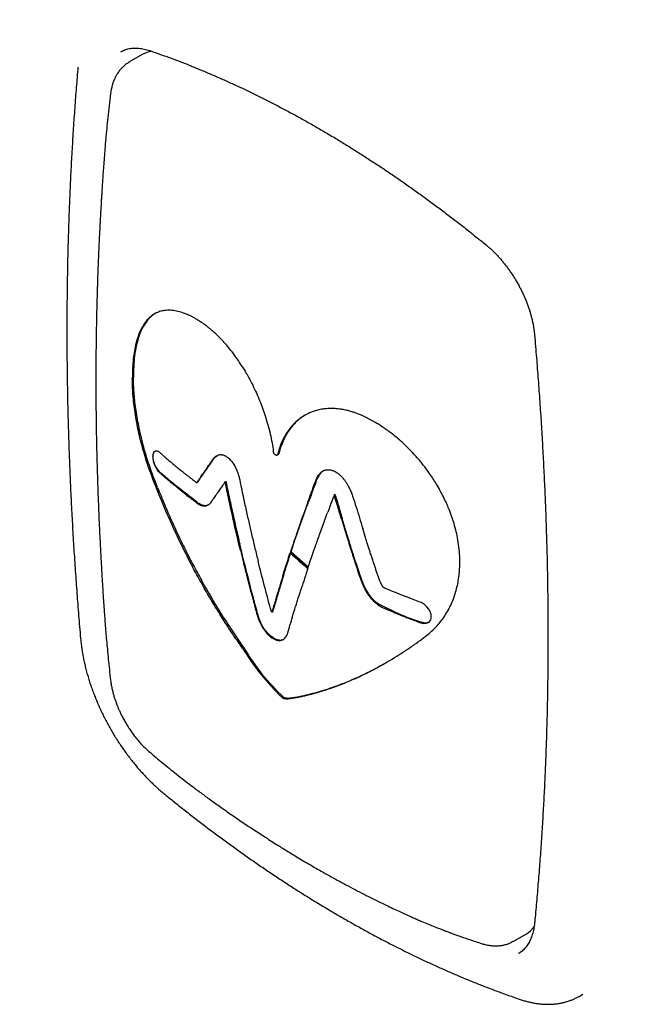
# Model space of a CAD drawing. Header units: millimetres. Extents: x 8 to 947, y 12 to 569.
# Tile 19 of 25: x 739 to 756, y 90 to 118. Entities that reach past the tile are written whole.
import ezdxf

# ---------------------------------------------------------------- set-up
doc = ezdxf.new("R2010")
doc.units = ezdxf.units.MM

msp = doc.modelspace()

# ---------------------------------------------------------------- linework, layer by layer
at = {"color": 7, "linetype": 'Continuous', "lineweight": 30}
for p, q in [((741.595, 116.718), (741.588, 116.714)), ((742.188, 116.635), (741.818, 116.422)), ((745.975, 105.385), (746.007, 105.404)), ((742.592, 104.458), (742.494, 104.71)), ((742.625, 104.478), (742.526, 104.729)), ((743.725, 104.622), (743.752, 104.638)), ((747.048, 104.626), (747.064, 104.671)), ((747.603, 104.284), (747.581, 104.272)), ((747.785, 103.6), (747.928, 103.128)), ((747.949, 103.14), (747.806, 103.611)), ((748.45, 103.107), (748.382, 103.325)), ((744.948, 102.724), (744.907, 102.892)), ((744.969, 102.737), (744.93, 102.898)), ((746.367, 102.708), (746.352, 102.663)), ((746.373, 102.675), (746.352, 102.663)), ((746.848, 102.225), (746.352, 102.663)), ((746.388, 102.72), (746.373, 102.675)), ((746.373, 102.675), (746.856, 102.249)), ((746.863, 102.271), (747.013, 102.712)), ((746.848, 102.225), (746.863, 102.271)), ((749.993, 100.185), (750.141, 100.295)), ((746.129, 98.575), (746.161, 98.594)), ((752.608, 91.734), (752.979, 91.948)), ((752.754, 91.393), (752.757, 91.395)), ((754.457, 90.193), (754.562, 90.254))]:
    msp.add_line(p, q, dxfattribs=at)
at = {"color": 7, "linetype": 'Continuous', "lineweight": 30, "flags": 128}
for points in [[(743.742, 104.637), (743.742, 104.637), (743.743, 104.636), (743.744, 104.635), (743.745, 104.635), (743.75, 104.636), (743.759, 104.644), (743.804, 104.707), (743.832, 104.749), (743.882, 104.822), (743.944, 104.913), (743.996, 104.989), (744.032, 105.042), (744.045, 105.061), (744.049, 105.067), (744.051, 105.069), (744.051, 105.07), (744.052, 105.07), (744.052, 105.07), (744.052, 105.071), (744.052, 105.071), (744.052, 105.071), (744.052, 105.071), (744.052, 105.071), (744.117, 105.165), (744.162, 105.232), (744.174, 105.25), (744.176, 105.255), (744.177, 105.256), (744.177, 105.256), (744.177, 105.256), (744.176, 105.256), (744.176, 105.256), (744.176, 105.256), (744.176, 105.256), (744.238, 105.334), (744.305, 105.373)], [(750.007, 100.685), (750.09, 100.665), (750.161, 100.667), (750.218, 100.687), (750.262, 100.722), (750.291, 100.768), (750.306, 100.822), (750.308, 100.881), (750.305, 100.91), (750.298, 100.938), (750.275, 101.002), (750.238, 101.068), (750.186, 101.134), (750.119, 101.194), (750.061, 101.232), (750.004, 101.259), (749.96, 101.274), (749.92, 101.29), (749.846, 101.317), (749.75, 101.354), (749.643, 101.397), (749.529, 101.442), (749.414, 101.487), (749.301, 101.529), (749.217, 101.562), (749.139, 101.593), (749.068, 101.624), (749.046, 101.633), (749.038, 101.637), (749.035, 101.638), (749.033, 101.639), (749.032, 101.639), (749.029, 101.641), (749.026, 101.642), (749.024, 101.642), (749.024, 101.642), (749.024, 101.643), (749.023, 101.643), (749.023, 101.643), (749.023, 101.643), (749.023, 101.643), (749.023, 101.643), (749.023, 101.643), (748.999, 101.653), (748.964, 101.675), (748.943, 101.697), (748.935, 101.708), (748.927, 101.721), (748.918, 101.737), (748.889, 101.8), (748.857, 101.88)]]:
    msp.add_lwpolyline(points, dxfattribs=at)
at = {"color": 7, "linetype": 'Continuous', "lineweight": 30}
for centre, radius, start, end in [((742.543, 116.015), 0.715, 96.1863, 119.7553), ((752.132, 107.208), 6.842, 240.553, 252.0943), ((750.873, 103.531), 6.861, 211.3868, 226.2558), ((750.298, 103.061), 6.089, 210.4559, 227.2002), ((752.615, 92.569), 0.72, 300.3221, 323.7201)]:
    msp.add_arc(centre, radius, start, end, dxfattribs=at)
for points, knots in [([(946.515, 112.884), (945.674, 113.377), (942.356, 115.322), (936.56, 118.718), (929.126, 123.068), (921.693, 127.413), (914.259, 131.754), (906.826, 136.091), (899.392, 140.423), (891.959, 144.75), (884.525, 149.074), (877.092, 153.392), (869.658, 157.706), (862.225, 162.016), (854.791, 166.321), (847.358, 170.621), (839.924, 174.917), (832.49, 179.209), (825.057, 183.496), (817.623, 187.778), (810.19, 192.056), (802.756, 196.33), (795.322, 200.598), (787.889, 204.863), (780.455, 209.123), (773.022, 213.378), (765.588, 217.629), (758.155, 221.875), (750.721, 226.117), (743.288, 230.354), (735.855, 234.587), (729.861, 237.996), (726.346, 239.994), (725.309, 240.583)], [0, 0, 0, 0, 0.011399, 0.045004, 0.078608, 0.112213, 0.145817, 0.179422, 0.213026, 0.246631, 0.280235, 0.31384, 0.347444, 0.381049, 0.414653, 0.448258, 0.481862, 0.515467, 0.549071, 0.582676, 0.61628, 0.649885, 0.683489, 0.717094, 0.750698, 0.784303, 0.817907, 0.851512, 0.885116, 0.918721, 0.952325, 0.98593, 1, 1, 1, 1]), ([(741.589, 116.714), (741.596, 116.718), (741.621, 116.733), (741.667, 116.755), (741.727, 116.778), (741.79, 116.796), (741.855, 116.808), (741.922, 116.816), (741.991, 116.819), (742.062, 116.818), (742.134, 116.811), (742.208, 116.799), (742.283, 116.783), (742.348, 116.765), (742.389, 116.751), (742.403, 116.747)], [0, 0, 0, 0, 0.0328, 0.118442, 0.203979, 0.289198, 0.373951, 0.458164, 0.541827, 0.624981, 0.707693, 0.790042, 0.872106, 0.953956, 1, 1, 1, 1]), ([(742.403, 116.747), (742.455, 116.729), (742.605, 116.677), (742.855, 116.588), (743.152, 116.478), (743.45, 116.363), (743.748, 116.243), (744.047, 116.119), (744.347, 115.989), (744.647, 115.855), (744.947, 115.716), (745.248, 115.573), (745.549, 115.425), (745.85, 115.272), (746.152, 115.114), (746.454, 114.952), (746.756, 114.785), (747.058, 114.614), (747.36, 114.439), (747.662, 114.258), (747.964, 114.074), (748.266, 113.885), (748.567, 113.691), (748.869, 113.493), (749.17, 113.291), (749.471, 113.085), (749.771, 112.874), (750.071, 112.659), (750.37, 112.44), (750.669, 112.216), (750.968, 111.989), (751.266, 111.757), (751.555, 111.528), (751.745, 111.374), (751.837, 111.3)], [0, 0, 0, 0, 0.016725, 0.048523, 0.08032, 0.112116, 0.143913, 0.175708, 0.207504, 0.239299, 0.271094, 0.302889, 0.334684, 0.366478, 0.398273, 0.430067, 0.461862, 0.493657, 0.525452, 0.557247, 0.589042, 0.620837, 0.652633, 0.684429, 0.716225, 0.748022, 0.779818, 0.811615, 0.843412, 0.87521, 0.907008, 0.938806, 0.970605, 1, 1, 1, 1]), ([(741.827, 116.422), (741.802, 116.407), (741.755, 116.378), (741.697, 116.333), (741.655, 116.296), (741.62, 116.262), (741.59, 116.229), (741.561, 116.194), (741.53, 116.154), (741.5, 116.111), (741.474, 116.068), (741.452, 116.029), (741.432, 115.989), (741.41, 115.942), (741.389, 115.891), (741.373, 115.847), (741.361, 115.81), (741.351, 115.777), (741.34, 115.736), (741.328, 115.683), (741.314, 115.617), (741.307, 115.567), (741.304, 115.54)], [0, 0, 0, 0, 0.085095, 0.156652, 0.215403, 0.264262, 0.303767, 0.34464, 0.394761, 0.450283, 0.497585, 0.536373, 0.5774, 0.626812, 0.680621, 0.729063, 0.757641, 0.785755, 0.823238, 0.871418, 0.93032, 1, 1, 1, 1]), ([(740.388, 116.284), (740.386, 116.262), (740.367, 116.049), (740.334, 115.644), (740.291, 115.07), (740.252, 114.492), (740.217, 113.912), (740.185, 113.33), (740.158, 112.745), (740.135, 112.157), (740.115, 111.567), (740.099, 110.975), (740.088, 110.38), (740.08, 109.783), (740.076, 109.184), (740.076, 108.582), (740.08, 107.978), (740.088, 107.372), (740.099, 106.764), (740.115, 106.154), (740.135, 105.541), (740.158, 104.927), (740.185, 104.31), (740.217, 103.692), (740.252, 103.071), (740.291, 102.449), (740.334, 101.825), (740.381, 101.199), (740.424, 100.671), (740.451, 100.352), (740.461, 100.242)], [0, 0, 0, 0, 0.004473, 0.04201, 0.079547, 0.117083, 0.15462, 0.192157, 0.229693, 0.26723, 0.304767, 0.342303, 0.37984, 0.417377, 0.454913, 0.492449, 0.529986, 0.567522, 0.605058, 0.642594, 0.68013, 0.717666, 0.755201, 0.792737, 0.830272, 0.867807, 0.905342, 0.942877, 0.980412, 1, 1, 1, 1]), ([(741.304, 115.54), (741.289, 115.425), (741.262, 115.201), (741.226, 114.874), (741.195, 114.564), (741.168, 114.272), (741.145, 113.998), (741.124, 113.742), (741.106, 113.504), (741.091, 113.282), (741.078, 113.089), (741.067, 112.922), (741.058, 112.78), (741.05, 112.648), (741.042, 112.523), (741.028, 112.284), (741.009, 111.951), (740.987, 111.518), (740.971, 111.171), (740.959, 110.881), (740.95, 110.646), (740.941, 110.406), (740.932, 110.157), (740.925, 109.901), (740.917, 109.628), (740.91, 109.34), (740.904, 109.036), (740.901, 108.827), (740.899, 108.72)], [0, 0, 0, 0, 0.051183, 0.099788, 0.145827, 0.189313, 0.230255, 0.267998, 0.3033, 0.336168, 0.366604, 0.389204, 0.410252, 0.429747, 0.447707, 0.465196, 0.535572, 0.59449, 0.65514, 0.687606, 0.721201, 0.757529, 0.792342, 0.829396, 0.868693, 0.91023, 0.954001, 1, 1, 1, 1]), ([(751.837, 111.3), (751.85, 111.289), (751.891, 111.255), (751.957, 111.198), (752.034, 111.125), (752.111, 111.05), (752.186, 110.97), (752.259, 110.888), (752.331, 110.802), (752.402, 110.714), (752.47, 110.623), (752.536, 110.529), (752.6, 110.434), (752.661, 110.336), (752.72, 110.236), (752.776, 110.135), (752.829, 110.033), (752.879, 109.93), (752.926, 109.825), (752.97, 109.721), (753.01, 109.615), (753.047, 109.51), (753.081, 109.405), (753.111, 109.301), (753.137, 109.197), (753.16, 109.094), (753.179, 108.992), (753.194, 108.892), (753.203, 108.816), (753.207, 108.774), (753.207, 108.765)], [0, 0, 0, 0, 0.0195258, 0.0567481, 0.093989, 0.1312477, 0.168523, 0.2058138, 0.2431183, 0.2804349, 0.3177619, 0.3550973, 0.3924393, 0.4297859, 0.4671352, 0.5044852, 0.5418335, 0.579178, 0.6165167, 0.6538475, 0.6911686, 0.728478, 0.7657739, 0.8030543, 0.8403175, 0.8775621, 0.9147867, 0.9519902, 0.9891723, 1, 1, 1, 1]), ([(744.999, 107.878), (744.952, 107.951), (744.861, 108.092), (744.721, 108.281), (744.59, 108.445), (744.466, 108.585), (744.354, 108.702), (744.252, 108.8), (744.163, 108.88), (744.087, 108.944), (744.024, 108.994), (743.975, 109.032), (743.933, 109.065), (743.884, 109.096), (743.826, 109.137), (743.752, 109.183), (743.667, 109.234), (743.569, 109.286), (743.476, 109.33), (743.39, 109.365), (743.314, 109.393), (743.235, 109.417), (743.153, 109.436), (743.069, 109.45), (742.984, 109.458), (742.897, 109.458), (742.793, 109.449), (742.678, 109.422), (742.56, 109.371), (742.457, 109.305), (742.365, 109.224), (742.285, 109.131), (742.231, 109.051), (742.198, 108.996), (742.183, 108.969), (742.168, 108.941), (742.154, 108.913), (742.141, 108.885), (742.106, 108.81), (742.057, 108.678), (742.001, 108.477), (741.96, 108.262), (741.932, 108.035), (741.916, 107.799), (741.915, 107.633), (741.914, 107.551)], [0, 0, 0, 0, 0.036021, 0.069103, 0.099315, 0.126711, 0.151323, 0.173167, 0.192243, 0.208533, 0.222013, 0.232652, 0.240422, 0.249974, 0.262706, 0.278412, 0.29699, 0.318331, 0.342334, 0.358648, 0.37595, 0.394225, 0.413467, 0.433671, 0.454841, 0.476987, 0.500125, 0.538338, 0.574444, 0.608544, 0.640698, 0.674431, 0.705761, 0.713569, 0.721211, 0.728687, 0.735995, 0.743136, 0.750108, 0.793246, 0.83578, 0.87772, 0.919069, 0.959828, 1, 1, 1, 1]), ([(742.571, 109.372), (742.562, 109.367), (742.522, 109.346), (742.459, 109.298), (742.346, 109.194), (742.222, 109.023), (742.105, 108.768), (742.025, 108.485), (741.976, 108.187), (741.95, 107.884), (741.948, 107.672), (741.947, 107.57)], [0, 0, 0, 0, 0.020768, 0.08909, 0.155993, 0.317262, 0.470429, 0.615501, 0.752289, 0.880542, 1, 1, 1, 1]), ([(740.899, 108.72), (740.896, 108.449), (740.889, 107.907), (740.889, 107.088), (740.896, 106.538), (740.899, 106.264)], [0, 0, 0, 0, 0.333329, 0.666681, 1, 1, 1, 1]), ([(753.207, 108.765), (753.217, 108.655), (753.244, 108.339), (753.286, 107.816), (753.333, 107.197), (753.375, 106.579), (753.414, 105.964), (753.448, 105.35), (753.479, 104.739), (753.506, 104.129), (753.529, 103.522), (753.548, 102.917), (753.563, 102.313), (753.574, 101.712), (753.582, 101.113), (753.585, 100.516), (753.585, 99.922), (753.58, 99.33), (753.572, 98.74), (753.56, 98.152), (753.544, 97.567), (753.524, 96.984), (753.5, 96.404), (753.472, 95.826), (753.441, 95.251), (753.405, 94.678), (753.366, 94.108), (753.322, 93.541), (753.275, 92.976), (753.236, 92.546), (753.213, 92.305), (753.208, 92.251)], [0, 0, 0, 0, 0.018919, 0.054869, 0.090819, 0.126768, 0.162718, 0.198667, 0.234616, 0.270566, 0.306515, 0.342464, 0.378413, 0.414362, 0.450312, 0.486261, 0.522209, 0.558158, 0.594107, 0.630056, 0.666005, 0.701954, 0.737902, 0.773851, 0.8098, 0.845749, 0.881697, 0.917646, 0.953595, 0.989544, 1, 1, 1, 1]), ([(744.999, 107.878), (745.035, 107.82), (745.099, 107.717), (745.158, 107.61), (745.184, 107.562)], [0, 0, 0, 0, 0.559996, 1, 1, 1, 1]), ([(742.494, 104.71), (742.458, 104.806), (742.387, 104.994), (742.294, 105.275), (742.213, 105.546), (742.144, 105.808), (742.085, 106.061), (742.034, 106.319), (741.99, 106.581), (741.955, 106.846), (741.932, 107.095), (741.918, 107.33), (741.915, 107.478), (741.914, 107.551)], [0, 0, 0, 0, 0.100009, 0.196215, 0.288922, 0.378394, 0.464863, 0.548531, 0.645472, 0.738888, 0.828996, 0.915981, 1, 1, 1, 1]), ([(742.221, 105.666), (742.198, 105.757), (742.151, 105.936), (742.095, 106.199), (742.048, 106.453), (742.01, 106.696), (741.982, 106.93), (741.962, 107.154), (741.95, 107.367), (741.948, 107.503), (741.947, 107.57)], [0, 0, 0, 0, 0.137261, 0.270516, 0.40006, 0.526151, 0.64901, 0.76883, 0.885778, 1, 1, 1, 1]), ([(745.184, 107.562), (745.222, 107.492), (745.296, 107.351), (745.397, 107.136), (745.489, 106.922), (745.572, 106.708), (745.651, 106.479), (745.723, 106.237), (745.787, 105.982), (745.839, 105.735), (745.862, 105.575), (745.873, 105.496)], [0, 0, 0, 0, 0.107257, 0.212898, 0.316929, 0.419347, 0.52015, 0.643867, 0.765063, 0.883761, 1, 1, 1, 1]), ([(746.893, 106.576), (746.847, 106.554), (746.754, 106.51), (746.628, 106.426), (746.512, 106.331), (746.407, 106.226), (746.305, 106.101), (746.209, 105.956), (746.122, 105.789), (746.051, 105.613), (746.015, 105.487), (745.997, 105.425)], [0, 0, 0, 0, 0.107257, 0.212898, 0.316929, 0.419347, 0.52015, 0.643867, 0.765063, 0.883761, 1, 1, 1, 1]), ([(746.771, 106.514), (746.733, 106.49), (746.653, 106.44), (746.542, 106.348), (746.438, 106.243), (746.336, 106.119), (746.24, 105.974), (746.154, 105.807), (746.082, 105.631), (746.047, 105.505), (746.029, 105.443)], [0, 0, 0, 0, 0.106898, 0.224915, 0.341109, 0.455476, 0.59585, 0.733376, 0.868078, 1, 1, 1, 1]), ([(747.121, 106.654), (747.077, 106.642), (746.999, 106.62), (746.925, 106.589), (746.893, 106.576)], [0, 0, 0, 0, 0.559996, 1, 1, 1, 1]), ([(751.108, 102.244), (751.11, 102.325), (751.113, 102.49), (751.095, 102.746), (751.06, 102.995), (751.01, 103.237), (750.965, 103.408), (750.93, 103.521), (750.914, 103.573), (750.896, 103.626), (750.878, 103.679), (750.859, 103.732), (750.839, 103.786), (750.804, 103.875), (750.751, 104.004), (750.671, 104.175), (750.578, 104.358), (750.479, 104.532), (750.378, 104.697), (750.277, 104.85), (750.191, 104.97), (750.126, 105.057), (750.084, 105.11), (750.042, 105.164), (749.998, 105.218), (749.953, 105.272), (749.906, 105.326), (749.825, 105.417), (749.711, 105.539), (749.563, 105.684), (749.42, 105.814), (749.282, 105.93), (749.151, 106.032), (749.023, 106.124), (748.899, 106.207), (748.782, 106.28), (748.695, 106.33), (748.635, 106.363), (748.6, 106.383), (748.566, 106.4), (748.534, 106.417), (748.505, 106.432), (748.475, 106.446), (748.442, 106.463), (748.406, 106.481), (748.364, 106.499), (748.316, 106.519), (748.252, 106.545), (748.17, 106.576), (748.07, 106.61), (747.955, 106.642), (747.839, 106.667), (747.733, 106.684), (747.649, 106.693), (747.58, 106.697), (747.52, 106.699), (747.459, 106.699), (747.371, 106.695), (747.257, 106.684), (747.166, 106.664), (747.121, 106.654)], [0, 0, 0, 0, 0.040148, 0.080865, 0.122155, 0.157285, 0.192822, 0.200858, 0.208915, 0.216992, 0.22509, 0.23321, 0.241351, 0.249513, 0.274142, 0.300646, 0.329009, 0.359225, 0.382998, 0.407816, 0.433699, 0.44266, 0.451747, 0.46096, 0.470303, 0.479776, 0.489383, 0.499127, 0.528976, 0.557202, 0.583835, 0.608888, 0.632355, 0.654218, 0.676757, 0.697181, 0.715415, 0.721962, 0.728154, 0.733987, 0.739455, 0.744553, 0.749278, 0.755215, 0.761935, 0.768419, 0.776679, 0.786699, 0.801676, 0.819353, 0.839712, 0.862745, 0.881691, 0.897662, 0.909034, 0.920497, 0.932053, 0.943705, 0.971562, 1, 1, 1, 1]), ([(740.899, 106.264), (740.901, 106.14), (740.905, 105.899), (740.912, 105.545), (740.921, 105.207), (740.93, 104.886), (740.939, 104.581), (740.949, 104.292), (740.96, 104.021), (740.97, 103.762), (740.981, 103.517), (740.992, 103.286), (741.002, 103.074), (741.012, 102.877), (741.021, 102.694), (741.032, 102.508), (741.042, 102.322), (741.052, 102.136), (741.061, 101.994), (741.067, 101.891), (741.071, 101.818), (741.076, 101.738), (741.082, 101.643), (741.089, 101.528), (741.098, 101.393), (741.108, 101.237), (741.12, 101.061), (741.135, 100.866), (741.151, 100.652), (741.169, 100.424), (741.19, 100.182), (741.213, 99.927), (741.239, 99.656), (741.269, 99.367), (741.292, 99.169), (741.303, 99.067)], [0, 0, 0, 0, 0.052326, 0.102276, 0.149839, 0.19501, 0.237786, 0.278169, 0.316161, 0.351763, 0.386502, 0.418626, 0.448136, 0.475168, 0.500534, 0.524368, 0.55248, 0.578108, 0.601251, 0.611301, 0.620821, 0.631571, 0.644654, 0.660072, 0.678977, 0.70051, 0.724674, 0.75147, 0.780904, 0.81298, 0.845647, 0.880674, 0.918069, 0.95784, 1, 1, 1, 1]), ([(742.526, 104.729), (742.495, 104.812), (742.434, 104.975), (742.353, 105.215), (742.282, 105.444), (742.241, 105.593), (742.221, 105.666)], [0, 0, 0, 0, 0.269821, 0.525874, 0.769019, 1, 1, 1, 1]), ([(743.495, 104.22), (743.477, 104.234), (743.438, 104.264), (743.376, 104.314), (743.304, 104.371), (743.225, 104.435), (743.133, 104.51), (743.035, 104.591), (742.939, 104.671), (742.861, 104.737), (742.804, 104.787), (742.768, 104.82), (742.743, 104.842), (742.722, 104.86), (742.698, 104.88), (742.676, 104.907), (742.638, 104.944), (742.605, 104.992), (742.579, 105.038), (742.558, 105.081), (742.529, 105.151), (742.502, 105.249), (742.491, 105.355), (742.501, 105.441), (742.528, 105.488), (742.557, 105.506), (742.578, 105.511), (742.604, 105.51), (742.638, 105.499), (742.677, 105.476), (742.703, 105.443), (742.735, 105.42), (742.765, 105.392), (742.803, 105.359), (742.864, 105.305), (742.952, 105.23), (743.059, 105.141), (743.168, 105.051), (743.266, 104.972), (743.35, 104.904), (743.424, 104.845), (743.469, 104.81), (743.489, 104.794)], [0, 0, 0, 0, 0.022852, 0.049834, 0.080935, 0.115892, 0.154125, 0.202243, 0.24683, 0.281911, 0.30801, 0.326304, 0.332985, 0.342827, 0.355075, 0.3648, 0.38197, 0.402486, 0.414038, 0.423698, 0.440079, 0.471083, 0.500725, 0.530114, 0.561191, 0.577718, 0.587485, 0.599142, 0.619772, 0.636918, 0.650164, 0.666451, 0.675137, 0.69352, 0.719601, 0.76027, 0.813102, 0.863185, 0.904906, 0.941904, 0.973632, 1, 1, 1, 1]), ([(744.053, 103.996), (744.035, 103.986), (744.003, 103.969), (743.939, 103.966), (743.871, 103.981), (743.805, 104.016), (743.746, 104.044), (743.72, 104.089), (743.652, 104.132), (743.524, 104.231), (743.339, 104.37), (743.124, 104.543), (742.959, 104.675), (742.852, 104.776), (742.773, 104.834), (742.704, 104.893), (742.646, 104.953), (742.597, 105.023), (742.553, 105.105), (742.512, 105.215), (742.496, 105.318), (742.497, 105.388), (742.506, 105.438), (742.525, 105.475), (742.543, 105.501), (742.557, 105.504), (742.559, 105.504)], [0, 0, 0, 0, 0.038319, 0.068335, 0.11462, 0.145678, 0.177042, 0.186808, 0.22232, 0.269805, 0.389881, 0.508233, 0.618749, 0.654492, 0.702007, 0.737984, 0.77584, 0.798393, 0.822876, 0.865041, 0.906809, 0.927824, 0.947858, 0.973369, 0.99688, 1, 1, 1, 1]), ([(743.489, 104.794), (743.504, 104.783), (743.531, 104.761), (743.571, 104.731), (743.61, 104.701), (743.648, 104.671), (743.677, 104.649), (743.694, 104.637), (743.699, 104.632), (743.705, 104.628), (743.71, 104.624), (743.715, 104.62), (743.719, 104.62), (743.722, 104.62), (743.726, 104.622), (743.733, 104.628), (743.744, 104.639), (743.757, 104.656), (743.77, 104.675), (743.781, 104.692), (743.789, 104.704), (743.796, 104.715), (743.817, 104.745), (743.847, 104.791), (743.889, 104.853), (743.931, 104.914), (743.976, 104.98), (744.017, 105.04), (744.053, 105.092), (744.082, 105.133), (744.11, 105.174), (744.138, 105.215), (744.168, 105.259), (744.197, 105.299), (744.229, 105.333), (744.263, 105.361), (744.295, 105.381), (744.326, 105.393), (744.355, 105.401), (744.387, 105.404), (744.424, 105.402), (744.461, 105.395), (744.497, 105.382), (744.532, 105.365), (744.564, 105.346), (744.586, 105.33), (744.595, 105.323)], [0, 0, 0, 0, 0.028293, 0.053797, 0.076351, 0.103427, 0.128259, 0.131507, 0.134959, 0.138996, 0.142274, 0.14576, 0.147243, 0.14964, 0.154072, 0.156813, 0.170572, 0.187778, 0.202808, 0.21784, 0.227462, 0.235426, 0.245506, 0.302343, 0.348246, 0.399044, 0.452106, 0.510398, 0.547387, 0.579679, 0.6101, 0.647257, 0.677671, 0.716061, 0.745242, 0.775197, 0.809099, 0.82707, 0.847581, 0.872738, 0.894892, 0.920487, 0.942261, 0.960742, 0.98312, 1, 1, 1, 1]), ([(745.933, 105.393), (745.926, 105.397), (745.916, 105.403), (745.903, 105.417), (745.894, 105.429), (745.887, 105.444), (745.878, 105.467), (745.875, 105.484), (745.873, 105.496)], [0, 0, 0, 0, 0.217535, 0.328887, 0.443334, 0.565621, 0.699315, 1, 1, 1, 1]), ([(745.997, 105.425), (745.995, 105.415), (745.99, 105.402), (745.981, 105.389), (745.973, 105.383), (745.963, 105.381), (745.95, 105.384), (745.94, 105.389), (745.933, 105.393)], [0, 0, 0, 0, 0.300685, 0.434379, 0.556666, 0.671113, 0.782465, 1, 1, 1, 1]), ([(746.029, 105.443), (746.026, 105.434), (746.022, 105.421), (746.014, 105.408), (746.009, 105.405), (746.007, 105.404)], [0, 0, 0, 0, 0.577756, 0.834644, 1, 1, 1, 1]), ([(744.595, 105.323), (744.607, 105.313), (744.635, 105.29), (744.673, 105.25), (744.711, 105.205), (744.747, 105.155), (744.774, 105.112), (744.793, 105.078), (744.804, 105.058), (744.814, 105.037), (744.825, 105.015), (744.835, 104.992), (744.853, 104.951), (744.877, 104.889), (744.894, 104.835), (744.902, 104.807)], [0, 0, 0, 0, 0.089307, 0.200915, 0.28851, 0.387725, 0.50024, 0.535223, 0.571214, 0.608264, 0.646431, 0.685776, 0.726366, 0.85625, 1, 1, 1, 1]), ([(744.902, 104.807), (744.907, 104.788), (744.917, 104.752), (744.928, 104.708), (744.934, 104.662), (744.947, 104.607), (744.962, 104.528), (744.983, 104.432), (745.005, 104.327), (745.027, 104.223), (745.048, 104.126), (745.075, 103.998), (745.11, 103.838), (745.152, 103.648), (745.205, 103.413), (745.273, 103.121), (745.358, 102.768), (745.417, 102.529), (745.447, 102.409)], [0, 0, 0, 0, 0.022587, 0.043738, 0.054115, 0.078818, 0.112585, 0.151181, 0.198343, 0.24337, 0.281038, 0.317868, 0.403076, 0.480812, 0.555199, 0.69771, 0.847569, 1, 1, 1, 1]), ([(747.064, 104.671), (747.074, 104.695), (747.092, 104.74), (747.123, 104.798), (747.154, 104.844), (747.185, 104.88), (747.214, 104.908), (747.24, 104.927), (747.261, 104.94), (747.278, 104.949), (747.294, 104.957), (747.311, 104.964), (747.328, 104.969), (747.354, 104.976), (747.389, 104.981), (747.436, 104.981), (747.483, 104.974), (747.526, 104.963), (747.552, 104.953), (747.564, 104.949)], [0, 0, 0, 0, 0.114724, 0.213998, 0.300189, 0.375259, 0.440821, 0.498187, 0.531463, 0.563298, 0.593779, 0.622983, 0.650978, 0.677825, 0.75195, 0.81729, 0.891821, 0.952644, 1, 1, 1, 1]), ([(747.284, 104.952), (747.277, 104.949), (747.268, 104.944), (747.258, 104.937), (747.251, 104.932), (747.244, 104.927), (747.238, 104.921), (747.231, 104.915), (747.224, 104.909), (747.205, 104.891), (747.178, 104.86), (747.144, 104.81), (747.113, 104.752), (747.095, 104.707), (747.086, 104.683)], [0, 0, 0, 0, 0.070305, 0.094742, 0.11997, 0.146014, 0.172902, 0.200663, 0.229328, 0.25893, 0.440015, 0.600863, 0.786062, 1, 1, 1, 1]), ([(747.564, 104.949), (747.579, 104.942), (747.615, 104.926), (747.672, 104.89), (747.738, 104.838), (747.801, 104.776), (747.858, 104.707), (747.909, 104.637), (747.96, 104.555), (748.009, 104.462), (748.058, 104.355), (748.086, 104.28), (748.1, 104.24)], [0, 0, 0, 0, 0.06383, 0.144416, 0.240026, 0.350501, 0.433204, 0.524161, 0.624653, 0.736243, 0.860713, 1, 1, 1, 1]), ([(744.521, 104.644), (744.521, 104.644), (744.521, 104.644), (744.521, 104.644), (744.521, 104.644), (744.521, 104.644), (744.52, 104.642), (744.515, 104.633), (744.502, 104.614), (744.48, 104.582), (744.439, 104.523), (744.379, 104.438), (744.312, 104.342), (744.255, 104.261), (744.214, 104.202), (744.183, 104.158), (744.164, 104.13), (744.15, 104.105), (744.127, 104.071), (744.097, 104.032), (744.058, 103.996), (744.008, 103.965), (743.954, 103.953), (743.895, 103.958), (743.835, 103.976), (743.769, 104.007), (743.716, 104.05), (743.67, 104.091), (743.612, 104.133), (743.551, 104.177), (743.513, 104.207), (743.495, 104.22)], [0, 0, 0, 0, 0.000047, 0.000099, 0.000223, 0.000596, 0.001922, 0.006918, 0.025571, 0.054161, 0.090707, 0.179702, 0.276621, 0.337762, 0.390617, 0.430465, 0.452608, 0.469823, 0.499605, 0.541241, 0.583305, 0.625075, 0.686789, 0.719077, 0.760278, 0.814405, 0.847877, 0.877292, 0.919709, 0.96309, 1, 1, 1, 1]), ([(744.907, 102.892), (744.884, 102.989), (744.838, 103.183), (744.771, 103.474), (744.722, 103.695), (744.688, 103.848), (744.669, 103.936), (744.649, 104.029), (744.632, 104.109), (744.617, 104.177), (744.603, 104.242), (744.588, 104.318), (744.571, 104.395), (744.558, 104.46), (744.547, 104.513), (744.538, 104.558), (744.53, 104.595), (744.525, 104.622), (744.522, 104.636), (744.521, 104.642), (744.521, 104.644), (744.521, 104.644), (744.521, 104.644), (744.521, 104.644), (744.521, 104.644)], [0, 0, 0, 0, 0.1672931, 0.3356596, 0.4999916, 0.546266, 0.5967602, 0.6505867, 0.706633, 0.7321636, 0.7669073, 0.8177787, 0.8612633, 0.897746, 0.9276763, 0.9515556, 0.9748135, 0.9897222, 0.9976581, 0.9994434, 0.9998654, 0.9999679, 0.9999932, 1, 1, 1, 1]), ([(744.542, 104.657), (744.542, 104.657), (744.542, 104.657), (744.542, 104.656), (744.542, 104.656), (744.542, 104.655), (744.543, 104.649), (744.548, 104.624), (744.573, 104.502), (744.597, 104.385), (744.618, 104.288)], [0, 0, 0, 0, 0.00004, 0.000159, 0.00064, 0.002602, 0.010766, 0.045957, 0.206835, 1, 1, 1, 1]), ([(746.842, 104.069), (746.865, 104.132), (746.895, 104.214), (746.929, 104.307), (746.974, 104.429), (747.013, 104.532), (747.047, 104.626)], [0, 0, 0, 0, 0.343378, 0.442726, 0.500001, 1, 1, 1, 1]), ([(747.067, 104.634), (747.036, 104.549), (746.994, 104.438), (746.954, 104.328), (746.944, 104.301), (746.944, 104.301), (746.944, 104.301), (746.944, 104.301), (746.942, 104.297), (746.938, 104.286), (746.911, 104.213), (746.886, 104.143), (746.863, 104.08)], [0, 0, 0, 0, 0.4577638, 0.599963, 0.6000054, 0.6000335, 0.6000928, 0.6007184, 0.6027758, 0.6218306, 0.6585573, 1, 1, 1, 1]), ([(747.086, 104.683), (747.082, 104.674), (747.076, 104.658), (747.07, 104.641), (747.067, 104.634)], [0, 0, 0, 0, 0.56, 1, 1, 1, 1]), ([(745.016, 99.958), (744.93, 100.081), (744.753, 100.333), (744.497, 100.724), (744.242, 101.131), (743.993, 101.551), (743.757, 101.97), (743.494, 102.464), (743.205, 103.046), (742.888, 103.736), (742.692, 104.214), (742.592, 104.458)], [0, 0, 0, 0, 0.088233, 0.18021, 0.274581, 0.370165, 0.465929, 0.556084, 0.697995, 0.846185, 1, 1, 1, 1]), ([(742.624, 104.478), (742.688, 104.321), (742.813, 104.012), (743.011, 103.559), (743.213, 103.121), (743.418, 102.699), (743.63, 102.285), (743.869, 101.842), (744.139, 101.372), (744.437, 100.886), (744.739, 100.419), (744.947, 100.121), (745.049, 99.975)], [0, 0, 0, 0, 0.098525, 0.194851, 0.288817, 0.380254, 0.468986, 0.561394, 0.674311, 0.786321, 0.895596, 1, 1, 1, 1]), ([(744.618, 104.288), (744.634, 104.212), (744.667, 104.055), (744.72, 103.816), (744.774, 103.572), (744.828, 103.334), (744.88, 103.11), (744.914, 102.967), (744.93, 102.898)], [0, 0, 0, 0, 0.162524, 0.337741, 0.515586, 0.68855, 0.851243, 1, 1, 1, 1]), ([(747.581, 104.272), (747.566, 104.231), (747.535, 104.15), (747.491, 104.032), (747.446, 103.911), (747.416, 103.83), (747.399, 103.786)], [0, 0, 0, 0, 0.249846, 0.499869, 0.727481, 1, 1, 1, 1]), ([(747.596, 104.229), (747.594, 104.237), (747.589, 104.251), (747.584, 104.265), (747.581, 104.272)], [0, 0, 0, 0, 0.560023, 1, 1, 1, 1]), ([(747.785, 103.6), (747.746, 103.733), (747.685, 103.943), (747.62, 104.153), (747.596, 104.229)], [0, 0, 0, 0, 0.635739, 1, 1, 1, 1]), ([(747.603, 104.284), (747.604, 104.279), (747.607, 104.271), (747.611, 104.26), (747.614, 104.251), (747.617, 104.244), (747.618, 104.241)], [0, 0, 0, 0, 0.339975, 0.559974, 0.779986, 1, 1, 1, 1]), ([(747.618, 104.241), (747.641, 104.165), (747.707, 103.955), (747.768, 103.745), (747.806, 103.611)], [0, 0, 0, 0, 0.3642592, 1, 1, 1, 1]), ([(748.1, 104.24), (748.134, 104.136), (748.233, 103.832), (748.323, 103.527), (748.382, 103.325)], [0, 0, 0, 0, 0.340316, 1, 1, 1, 1]), ([(746.842, 104.069), (746.816, 103.998), (746.764, 103.853), (746.686, 103.635), (746.609, 103.417), (746.545, 103.231), (746.493, 103.08), (746.454, 102.967), (746.42, 102.866), (746.391, 102.781), (746.374, 102.73), (746.367, 102.708)], [0, 0, 0, 0, 0.154139, 0.315713, 0.478278, 0.634841, 0.726817, 0.811454, 0.886666, 0.950274, 1, 1, 1, 1]), ([(746.388, 102.72), (746.394, 102.739), (746.408, 102.779), (746.429, 102.843), (746.453, 102.914), (746.478, 102.988), (746.503, 103.064), (746.53, 103.144), (746.557, 103.221), (746.583, 103.297), (746.608, 103.368), (746.641, 103.463), (746.685, 103.587), (746.741, 103.743), (746.8, 103.909), (746.842, 104.023), (746.863, 104.08)], [0, 0, 0, 0, 0.041109, 0.089632, 0.142953, 0.198889, 0.25564, 0.311738, 0.375431, 0.428316, 0.478626, 0.532539, 0.637336, 0.751858, 0.873862, 1, 1, 1, 1]), ([(747.013, 102.712), (747.027, 102.753), (747.059, 102.844), (747.112, 102.994), (747.174, 103.167), (747.244, 103.362), (747.32, 103.57), (747.373, 103.714), (747.399, 103.786)], [0, 0, 0, 0, 0.116294, 0.256236, 0.41914, 0.602047, 0.798961, 1, 1, 1, 1]), ([(747.928, 103.128), (747.951, 103.053), (747.997, 102.906), (748.065, 102.689), (748.131, 102.483), (748.188, 102.306), (748.236, 102.159), (748.275, 102.043), (748.307, 101.949), (748.328, 101.894), (748.338, 101.87)], [0, 0, 0, 0, 0.176785, 0.350216, 0.515259, 0.666883, 0.773327, 0.865947, 0.94231, 1, 1, 1, 1]), ([(748.359, 101.882), (748.352, 101.9), (748.333, 101.953), (748.26, 102.161), (748.129, 102.562), (748.014, 102.929), (747.949, 103.14)], [0, 0, 0, 0, 0.042417, 0.127349, 0.500004, 1, 1, 1, 1]), ([(748.747, 102.192), (748.735, 102.226), (748.711, 102.298), (748.674, 102.409), (748.636, 102.527), (748.598, 102.641), (748.562, 102.752), (748.527, 102.863), (748.489, 102.982), (748.463, 103.064), (748.45, 103.107)], [0, 0, 0, 0, 0.113505, 0.235878, 0.365312, 0.499998, 0.610627, 0.731588, 0.861896, 1, 1, 1, 1]), ([(744.948, 102.724), (744.974, 102.616), (745.03, 102.386), (745.095, 102.128), (745.141, 101.947), (745.163, 101.86), (745.186, 101.772), (745.209, 101.684), (745.231, 101.598), (745.254, 101.512), (745.287, 101.387), (745.329, 101.23), (745.374, 101.06), (745.406, 100.943), (745.423, 100.882), (745.435, 100.853), (745.445, 100.82), (745.466, 100.765), (745.503, 100.677), (745.562, 100.562), (745.645, 100.438), (745.747, 100.32), (745.825, 100.267), (745.865, 100.239)], [0, 0, 0, 0, 0.123694, 0.265402, 0.29888, 0.332693, 0.366679, 0.400659, 0.434432, 0.467777, 0.500448, 0.579924, 0.651292, 0.697842, 0.716392, 0.723198, 0.734813, 0.75362, 0.78873, 0.836608, 0.887182, 0.940992, 1, 1, 1, 1]), ([(745.886, 100.252), (745.866, 100.264), (745.813, 100.297), (745.717, 100.382), (745.598, 100.53), (745.506, 100.71), (745.464, 100.833), (745.45, 100.881), (745.45, 100.882), (745.45, 100.882), (745.45, 100.882), (745.45, 100.882), (745.45, 100.882), (745.45, 100.882), (745.45, 100.882), (745.45, 100.883), (745.449, 100.884), (745.449, 100.886), (745.448, 100.888), (745.448, 100.888), (745.447, 100.893), (745.438, 100.925), (745.386, 101.107), (745.222, 101.715), (745.076, 102.303), (744.969, 102.737)], [0, 0, 0, 0, 0.030051, 0.076201, 0.139904, 0.226346, 0.281145, 0.28161, 0.281726, 0.281785, 0.281814, 0.281822, 0.281826, 0.28183, 0.28184, 0.281891, 0.282214, 0.283688, 0.28423, 0.284303, 0.284316, 0.289949, 0.321347, 0.49907, 1, 1, 1, 1]), ([(746.14, 102.001), (746.182, 102.136), (746.248, 102.343), (746.317, 102.556), (746.343, 102.635), (746.345, 102.642), (746.346, 102.644), (746.346, 102.644), (746.346, 102.644), (746.346, 102.644), (746.346, 102.644)], [0, 0, 0, 0, 0.628687, 0.968919, 0.991827, 0.997896, 0.999461, 0.999861, 0.999964, 1, 1, 1, 1]), ([(746.161, 102.014), (746.195, 102.121), (746.25, 102.296), (746.316, 102.499), (746.348, 102.599), (746.358, 102.629), (746.359, 102.633)], [0, 0, 0, 0, 0.5193903, 0.8530785, 0.9835028, 1, 1, 1, 1]), ([(746.346, 102.644), (746.346, 102.644), (746.346, 102.644), (746.346, 102.644), (746.346, 102.644), (746.347, 102.644), (746.348, 102.643), (746.353, 102.639), (746.374, 102.619), (746.455, 102.546), (746.6, 102.417), (746.74, 102.293), (746.823, 102.221), (746.838, 102.208), (746.841, 102.206), (746.842, 102.206), (746.842, 102.205), (746.842, 102.205), (746.842, 102.205)], [0, 0, 0, 0, 0.000017, 0.000048, 0.00016, 0.000628, 0.002537, 0.005731, 0.03094, 0.135849, 0.499994, 0.910971, 0.983374, 0.996361, 0.999068, 0.999722, 0.999904, 1, 1, 1, 1]), ([(745.822, 100.989), (745.813, 101.019), (745.744, 101.268), (745.617, 101.741), (745.504, 102.186), (745.447, 102.409)], [0, 0, 0, 0, 0.064031, 0.531661, 1, 1, 1, 1]), ([(746.161, 102.014), (746.148, 101.972), (746.122, 101.889), (746.086, 101.77), (746.058, 101.679), (746.038, 101.612), (746.024, 101.568), (746.011, 101.524), (745.997, 101.476), (745.977, 101.408), (745.952, 101.321), (745.923, 101.225), (745.897, 101.135), (745.873, 101.055), (745.859, 101.005), (745.852, 100.981)], [0, 0, 0, 0, 0.1225221, 0.2371719, 0.3417973, 0.3872566, 0.4301246, 0.4703571, 0.5127183, 0.5705708, 0.6704946, 0.7648457, 0.8521776, 0.9310442, 1, 1, 1, 1]), ([(746.842, 102.205), (746.842, 102.205), (746.842, 102.205), (746.841, 102.204), (746.841, 102.203), (746.839, 102.196), (746.832, 102.175), (746.81, 102.109), (746.757, 101.949), (746.711, 101.805), (746.679, 101.707)], [0, 0, 0, 0, 0.000405, 0.001104, 0.003361, 0.011138, 0.038472, 0.130974, 0.406433, 1, 1, 1, 1]), ([(748.857, 101.88), (748.85, 101.898), (748.833, 101.939), (748.808, 102.01), (748.779, 102.096), (748.758, 102.159), (748.747, 102.192)], [0, 0, 0, 0, 0.17374, 0.402605, 0.680179, 1, 1, 1, 1]), ([(750.628, 100.793), (750.666, 100.848), (750.74, 100.956), (750.834, 101.13), (750.913, 101.308), (750.979, 101.49), (751.031, 101.675), (751.069, 101.863), (751.096, 102.052), (751.104, 102.18), (751.108, 102.244)], [0, 0, 0, 0, 0.137055, 0.270177, 0.399654, 0.525733, 0.648632, 0.768538, 0.885613, 1, 1, 1, 1]), ([(746.14, 102.001), (746.133, 101.979), (746.119, 101.935), (746.098, 101.866), (746.076, 101.795), (746.054, 101.722), (746.031, 101.646), (746.008, 101.57), (745.987, 101.502), (745.97, 101.446), (745.956, 101.397), (745.94, 101.344), (745.922, 101.281), (745.902, 101.214), (745.883, 101.149), (745.866, 101.091), (745.852, 101.043), (745.84, 101.003), (745.833, 100.979), (745.83, 100.968)], [0, 0, 0, 0, 0.0629949, 0.128843, 0.1972727, 0.2679548, 0.3404985, 0.4144469, 0.489273, 0.5363841, 0.5782609, 0.6302902, 0.6914809, 0.7604251, 0.8267769, 0.8824458, 0.9293525, 0.968261, 1, 1, 1, 1]), ([(748.338, 101.87), (748.354, 101.827), (748.386, 101.744), (748.444, 101.622), (748.503, 101.518), (748.564, 101.43), (748.622, 101.358), (748.684, 101.292), (748.728, 101.254), (748.75, 101.234)], [0, 0, 0, 0, 0.1844239, 0.3617373, 0.5305675, 0.6520346, 0.7699861, 0.8855746, 1, 1, 1, 1]), ([(748.768, 101.25), (748.746, 101.269), (748.702, 101.307), (748.641, 101.373), (748.583, 101.445), (748.524, 101.532), (748.464, 101.636), (748.407, 101.757), (748.375, 101.84), (748.359, 101.882)], [0, 0, 0, 0, 0.114322, 0.229875, 0.347842, 0.469352, 0.638242, 0.815583, 1, 1, 1, 1]), ([(746.28, 100.4), (746.282, 100.406), (746.286, 100.42), (746.293, 100.446), (746.303, 100.479), (746.315, 100.521), (746.331, 100.574), (746.347, 100.629), (746.363, 100.685), (746.375, 100.725), (746.385, 100.756), (746.39, 100.775), (746.396, 100.795), (746.402, 100.814), (746.417, 100.866), (746.443, 100.949), (746.481, 101.074), (746.521, 101.207), (746.564, 101.343), (746.604, 101.473), (746.642, 101.593), (746.667, 101.67), (746.679, 101.707)], [0, 0, 0, 0, 0.013851, 0.033321, 0.059658, 0.091813, 0.132114, 0.181417, 0.219226, 0.261395, 0.275564, 0.290173, 0.305223, 0.320714, 0.335109, 0.423847, 0.513795, 0.621833, 0.726294, 0.825097, 0.916692, 1, 1, 1, 1]), ([(748.75, 101.234), (748.777, 101.214), (748.831, 101.172), (748.917, 101.121), (749.004, 101.078), (749.079, 101.048), (749.14, 101.023), (749.188, 101.004), (749.242, 100.981), (749.293, 100.961), (749.334, 100.945), (749.353, 100.937), (749.362, 100.933), (749.365, 100.932), (749.367, 100.931), (749.368, 100.931), (749.369, 100.931), (749.369, 100.93), (749.371, 100.93), (749.377, 100.927), (749.392, 100.922), (749.417, 100.912), (749.452, 100.898), (749.497, 100.88), (749.551, 100.859), (749.616, 100.833), (749.695, 100.802), (749.781, 100.769), (749.863, 100.738), (749.923, 100.715), (749.963, 100.7), (749.986, 100.692), (749.999, 100.687), (750.005, 100.685), (750.006, 100.685), (750.006, 100.685), (750.007, 100.685), (750.007, 100.685), (750.007, 100.685)], [0, 0, 0, 0, 0.068187, 0.138738, 0.209638, 0.279357, 0.319078, 0.35594, 0.392918, 0.449515, 0.477089, 0.489709, 0.495352, 0.497852, 0.498956, 0.499824, 0.499855, 0.500125, 0.500899, 0.503872, 0.515568, 0.535066, 0.562553, 0.598134, 0.641688, 0.692676, 0.749903, 0.829708, 0.894382, 0.943048, 0.969174, 0.98689, 0.996882, 0.999243, 0.999815, 0.999956, 0.999991, 1, 1, 1, 1]), ([(750.242, 100.701), (750.241, 100.701), (750.225, 100.688), (750.181, 100.677), (750.11, 100.672), (750.056, 100.689), (750.028, 100.697)], [0, 0, 0, 0, 0.012411, 0.318221, 0.644857, 1, 1, 1, 1]), ([(750.141, 100.295), (750.19, 100.334), (750.285, 100.409), (750.414, 100.534), (750.528, 100.66), (750.596, 100.75), (750.628, 100.793)], [0, 0, 0, 0, 0.270167, 0.526312, 0.769332, 1, 1, 1, 1]), ([(745.865, 100.239), (745.878, 100.232), (745.903, 100.218), (745.941, 100.203), (745.977, 100.192), (746.012, 100.186), (746.045, 100.184), (746.077, 100.186), (746.107, 100.193), (746.143, 100.206), (746.182, 100.231), (746.222, 100.273), (746.256, 100.329), (746.272, 100.376), (746.28, 100.4)], [0, 0, 0, 0, 0.063013, 0.125905, 0.187468, 0.250873, 0.310905, 0.372484, 0.435746, 0.500874, 0.612549, 0.731917, 0.860517, 1, 1, 1, 1]), ([(740.461, 100.242), (740.463, 100.219), (740.469, 100.15), (740.483, 100.035), (740.502, 99.898), (740.526, 99.76), (740.554, 99.621), (740.585, 99.481), (740.621, 99.34), (740.66, 99.199), (740.702, 99.058), (740.749, 98.917), (740.799, 98.776), (740.852, 98.635), (740.909, 98.494), (740.969, 98.354), (741.032, 98.215), (741.099, 98.077), (741.169, 97.94), (741.241, 97.805), (741.317, 97.671), (741.396, 97.538), (741.477, 97.407), (741.561, 97.279), (741.647, 97.152), (741.736, 97.028), (741.827, 96.906), (741.92, 96.786), (742.015, 96.67), (742.113, 96.556), (742.212, 96.446), (742.313, 96.338), (742.416, 96.234), (742.52, 96.133), (742.625, 96.036), (742.726, 95.948), (742.792, 95.893), (742.823, 95.868)], [0, 0, 0, 0, 0.01546, 0.044668, 0.073862, 0.103042, 0.132206, 0.161356, 0.190492, 0.219613, 0.248721, 0.277816, 0.306901, 0.335975, 0.365039, 0.394096, 0.423146, 0.452191, 0.481232, 0.51027, 0.539306, 0.568342, 0.597379, 0.626419, 0.655461, 0.684509, 0.713562, 0.742623, 0.771693, 0.800772, 0.829863, 0.858966, 0.888083, 0.917214, 0.946362, 0.975525, 1, 1, 1, 1]), ([(745.886, 100.252), (745.899, 100.245), (745.925, 100.23), (745.962, 100.215), (745.999, 100.204), (746.037, 100.197), (746.078, 100.196), (746.118, 100.201), (746.141, 100.21), (746.153, 100.215)], [0, 0, 0, 0, 0.128002, 0.255872, 0.381771, 0.510757, 0.674514, 0.843786, 1, 1, 1, 1]), ([(747.137, 98.734), (747.2, 98.753), (747.327, 98.791), (747.522, 98.857), (747.721, 98.93), (747.924, 99.01), (748.128, 99.097), (748.332, 99.191), (748.53, 99.287), (748.74, 99.396), (748.965, 99.519), (749.213, 99.664), (749.467, 99.823), (749.729, 99.996), (749.904, 100.122), (749.993, 100.185)], [0, 0, 0, 0, 0.066562, 0.13525, 0.20541, 0.27645, 0.34784, 0.419103, 0.489813, 0.554865, 0.638129, 0.724368, 0.813488, 0.905396, 1, 1, 1, 1]), ([(747.168, 98.752), (747.251, 98.777), (747.421, 98.828), (747.682, 98.921), (747.951, 99.026), (748.224, 99.144), (748.494, 99.272), (748.776, 99.415), (748.966, 99.524), (749.07, 99.583)], [0, 0, 0, 0, 0.132831, 0.27131, 0.4134, 0.557314, 0.701497, 0.837215, 1, 1, 1, 1]), ([(741.303, 99.067), (741.309, 99.022), (741.321, 98.936), (741.347, 98.811), (741.375, 98.7), (741.402, 98.606), (741.426, 98.531), (741.448, 98.468), (741.471, 98.406), (741.498, 98.337), (741.531, 98.257), (741.571, 98.168), (741.619, 98.07), (741.676, 97.962), (741.742, 97.846), (741.814, 97.731), (741.891, 97.617), (741.971, 97.507), (742.061, 97.395), (742.159, 97.283), (742.267, 97.172), (742.343, 97.104), (742.382, 97.069)], [0, 0, 0, 0, 0.064542, 0.122207, 0.173269, 0.217914, 0.249099, 0.276306, 0.30311, 0.334614, 0.370856, 0.411836, 0.457563, 0.508053, 0.563331, 0.623435, 0.677252, 0.73451, 0.79528, 0.859669, 0.927833, 1, 1, 1, 1]), ([(746.129, 98.575), (746.134, 98.573), (746.146, 98.566), (746.17, 98.559), (746.199, 98.553), (746.227, 98.549), (746.253, 98.545), (746.273, 98.548), (746.292, 98.55), (746.309, 98.553), (746.324, 98.555), (746.337, 98.557), (746.351, 98.559), (746.366, 98.561), (746.381, 98.563), (746.397, 98.566), (746.416, 98.569), (746.437, 98.572), (746.461, 98.576), (746.49, 98.581), (746.522, 98.587), (746.558, 98.594), (746.599, 98.602), (746.666, 98.615), (746.754, 98.634), (746.861, 98.66), (746.961, 98.685), (747.053, 98.709), (747.11, 98.726), (747.137, 98.734)], [0, 0, 0, 0, 0.01125, 0.030356, 0.0581123, 0.0870988, 0.1057392, 0.1256165, 0.1461582, 0.164393, 0.1770941, 0.1904172, 0.2043789, 0.2189958, 0.2342845, 0.2502615, 0.2684725, 0.2898393, 0.314615, 0.3430785, 0.3755329, 0.4123032, 0.4537351, 0.5001927, 0.6131651, 0.7224093, 0.8249057, 0.9181299, 1, 1, 1, 1]), ([(746.161, 98.594), (746.179, 98.587), (746.214, 98.574), (746.254, 98.57), (746.278, 98.567), (746.285, 98.565), (746.286, 98.564), (746.286, 98.564), (746.286, 98.564), (746.285, 98.563), (746.286, 98.563), (746.286, 98.563), (746.286, 98.563), (746.294, 98.565), (746.307, 98.566), (746.323, 98.569), (746.339, 98.571), (746.369, 98.575), (746.483, 98.592), (746.753, 98.641), (747.004, 98.708), (747.168, 98.752)], [0, 0, 0, 0, 0.043454, 0.0827933, 0.1028168, 0.1066671, 0.1076541, 0.108013, 0.1083233, 0.108873, 0.1088866, 0.1089104, 0.1090055, 0.1097644, 0.1316955, 0.1480527, 0.1550278, 0.1794622, 0.2396821, 0.5003268, 1, 1, 1, 1]), ([(742.382, 97.069), (742.435, 97.024), (742.544, 96.93), (742.716, 96.786), (742.902, 96.634), (743.101, 96.473), (743.315, 96.305), (743.543, 96.129), (743.785, 95.947), (744.045, 95.755), (744.325, 95.554), (744.624, 95.344), (744.938, 95.128), (745.267, 94.908), (745.611, 94.683), (745.845, 94.535), (745.964, 94.459)], [0, 0, 0, 0, 0.045782, 0.0952156, 0.1482958, 0.2050187, 0.2653811, 0.3293813, 0.3970188, 0.4682947, 0.5468701, 0.6294475, 0.7160351, 0.8066448, 0.9012927, 1, 1, 1, 1]), ([(742.823, 95.868), (742.876, 95.825), (743.031, 95.698), (743.289, 95.493), (743.596, 95.252), (743.903, 95.016), (744.211, 94.783), (744.52, 94.555), (744.829, 94.331), (745.139, 94.111), (745.449, 93.895), (745.759, 93.684), (746.07, 93.477), (746.381, 93.275), (746.693, 93.076), (747.004, 92.882), (747.316, 92.693), (747.628, 92.508), (747.94, 92.328), (748.252, 92.152), (748.564, 91.98), (748.876, 91.813), (749.188, 91.651), (749.5, 91.494), (749.811, 91.341), (750.122, 91.193), (750.433, 91.049), (750.743, 90.911), (751.053, 90.777), (751.363, 90.647), (751.672, 90.523), (751.98, 90.404), (752.288, 90.289), (752.562, 90.191), (752.734, 90.132), (752.803, 90.108)], [0, 0, 0, 0, 0.0163466, 0.0473895, 0.0784332, 0.1094777, 0.140523, 0.171569, 0.2026158, 0.2336633, 0.2647115, 0.2957604, 0.32681, 0.3578603, 0.3889112, 0.4199627, 0.4510147, 0.4820673, 0.5131203, 0.5441737, 0.5752275, 0.6062816, 0.6373359, 0.6683904, 0.6994449, 0.7304993, 0.7615536, 0.7926076, 0.8236612, 0.8547143, 0.8857667, 0.9168183, 0.947869, 0.9789185, 1, 1, 1, 1]), ([(745.964, 94.459), (746.008, 94.432), (746.1, 94.373), (746.246, 94.283), (746.405, 94.185), (746.579, 94.081), (746.766, 93.969), (746.964, 93.853), (747.17, 93.734), (747.385, 93.613), (747.613, 93.487), (747.853, 93.356), (748.017, 93.27), (748.102, 93.225)], [0, 0, 0, 0, 0.06161, 0.129749, 0.204416, 0.285612, 0.373337, 0.467592, 0.562445, 0.663108, 0.769585, 0.88188, 1, 1, 1, 1]), ([(748.102, 93.225), (748.188, 93.18), (748.356, 93.093), (748.598, 92.97), (748.823, 92.858), (749.032, 92.757), (749.224, 92.665), (749.396, 92.585), (749.55, 92.514), (749.686, 92.453), (749.812, 92.398), (749.931, 92.346), (750.069, 92.287), (750.227, 92.22), (750.369, 92.162), (750.472, 92.121), (750.532, 92.097), (750.584, 92.077), (750.623, 92.062), (750.652, 92.051), (750.677, 92.041), (750.71, 92.028), (750.757, 92.01), (750.821, 91.986), (750.902, 91.956), (750.999, 91.92), (751.114, 91.879), (751.245, 91.833), (751.393, 91.783), (751.558, 91.728), (751.674, 91.691), (751.734, 91.672)], [0, 0, 0, 0, 0.07142, 0.138265, 0.200545, 0.258266, 0.311431, 0.360042, 0.401705, 0.43932, 0.473143, 0.50578, 0.537908, 0.587974, 0.636754, 0.655549, 0.672561, 0.68677, 0.698175, 0.704947, 0.710401, 0.718917, 0.731969, 0.749557, 0.771684, 0.798353, 0.829568, 0.865334, 0.905656, 0.950542, 1, 1, 1, 1]), ([(753.208, 92.251), (753.206, 92.236), (753.201, 92.192), (753.191, 92.122), (753.175, 92.042), (753.156, 91.965), (753.133, 91.892), (753.107, 91.822), (753.078, 91.756), (753.045, 91.694), (753.009, 91.636), (752.969, 91.582), (752.927, 91.532), (752.881, 91.486), (752.832, 91.445), (752.791, 91.415), (752.765, 91.4), (752.757, 91.395)], [0, 0, 0, 0, 0.036986, 0.10756, 0.178141, 0.248765, 0.319468, 0.390294, 0.461296, 0.532536, 0.604082, 0.676004, 0.748363, 0.821202, 0.894524, 0.968282, 1, 1, 1, 1]), ([(751.734, 91.672), (751.762, 91.664), (751.815, 91.649), (751.887, 91.633), (751.948, 91.623), (751.998, 91.617), (752.045, 91.613), (752.091, 91.611), (752.145, 91.611), (752.203, 91.614), (752.261, 91.62), (752.314, 91.629), (752.362, 91.639), (752.412, 91.653), (752.468, 91.672), (752.537, 91.7), (752.585, 91.726), (752.611, 91.741)], [0, 0, 0, 0, 0.090376, 0.168111, 0.233268, 0.286836, 0.333513, 0.385185, 0.439684, 0.508728, 0.57937, 0.636638, 0.685996, 0.74559, 0.817019, 0.901681, 1, 1, 1, 1]), ([(752.803, 90.108), (752.823, 90.101), (752.88, 90.083), (752.974, 90.055), (753.084, 90.028), (753.194, 90.005), (753.302, 89.988), (753.409, 89.977), (753.515, 89.97), (753.618, 89.969), (753.721, 89.973), (753.821, 89.983), (753.919, 89.998), (754.015, 90.018), (754.108, 90.043), (754.199, 90.073), (754.288, 90.107), (754.373, 90.148), (754.43, 90.177), (754.457, 90.193), (754.457, 90.193)], [0, 0, 0, 0, 0.0330842, 0.0950529, 0.1569493, 0.2187106, 0.2803043, 0.3416975, 0.4028588, 0.4637596, 0.5243771, 0.5846957, 0.6447095, 0.704423, 0.7638522, 0.8230243, 0.8819768, 0.9407565, 0.9994169, 1, 1, 1, 1])]:
    msp.add_open_spline(points, degree=3, knots=knots, dxfattribs=at)

doc.saveas('drawing.dxf')
